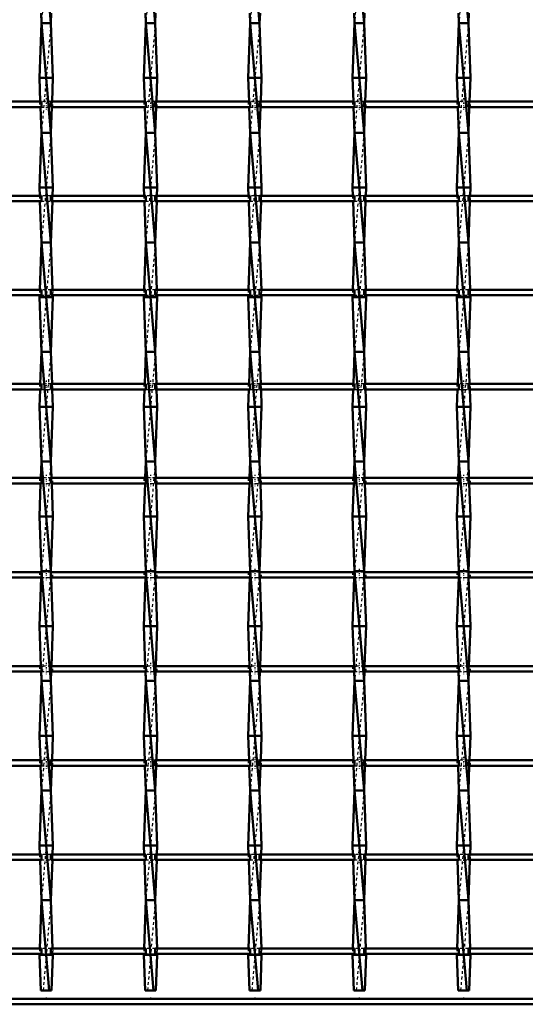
# Model space of a CAD drawing. Header units: millimetres. Extents: x -930 to 585, y -500 to 916.
# Tile 16 of 25: x 181 to 365, y -500 to -141. Entities that reach past the tile are written whole.
import ezdxf

# ---------------------------------------------------------------- set-up
doc = ezdxf.new("R2010")
doc.units = ezdxf.units.MM
doc.linetypes.add('Center', pattern=[1.5, 0.45, -0.5, 0.05, -0.5])
doc.linetypes.add('Dashed', pattern=[2, 1, -1])
for name, color, linetype, lineweight in [('2d ConnectionPoints', 7, 'Continuous', 50), ('AM_0', 7, 'Continuous', 50), ('AM_7', 7, 'Center', 25), ('AM_9', 6, 'Dashed', 25)]:
    doc.layers.add(name, color=color, linetype=linetype, lineweight=lineweight)

# ---------------------------------------------------------------- blocks, each defined once
blk = doc.blocks.new('2_7rf8kte5ty72gj5kdfw2axjxi________0_in_LSSP23034382111100100035010_4')
at = {"layer": 'AM_0'}
for p, q in [((550, -498), (-550, -498)), ((550, -500), (-550, -500))]:
    blk.add_line(p, q, dxfattribs=at)
blk = doc.blocks.new('22_467soei2hwfih8msf2yqpv0al________0_in_LSSP23034382111100100035010_4')
at = {"layer": 'AM_0'}
for p, q in [((188.77, -102), (192.23, -142)), ((188.64, -138.32), (188.77, -142)), ((192.36, -138.32), (192.23, -142)), ((188.77, -142), (188.05, -162)), ((188.77, -142), (192.23, -182)), ((192.23, -142), (188.77, -142)), ((192.23, -142), (192.95, -162)), ((192.95, -162), (188.05, -162)), ((188.05, -162), (188.36, -170.65)), ((192.95, -162), (192.64, -170.65)), ((188.43, -172.65), (188.77, -182)), ((192.57, -172.65), (192.23, -182)), ((188.77, -182), (188.05, -202)), ((192.23, -182), (188.77, -182)), ((188.77, -182), (192.23, -222)), ((192.23, -182), (192.95, -202)), ((192.95, -202), (188.05, -202)), ((188.05, -202), (188.16, -204.98)), ((192.95, -202), (192.84, -204.98)), ((188.23, -206.98), (188.77, -222)), ((192.77, -206.98), (192.23, -222)), ((188.77, -222), (188.15, -239.31)), ((188.77, -222), (192.23, -262)), ((192.23, -222), (188.77, -222)), ((192.23, -222), (192.85, -239.31)), ((188.07, -241.31), (188.05, -242)), ((188.05, -242), (188.77, -262)), ((192.95, -242), (188.05, -242)), ((192.95, -242), (192.23, -262)), ((192.93, -241.31), (192.95, -242)), ((188.77, -262), (188.35, -273.64)), ((188.77, -262), (192.23, -302)), ((192.23, -262), (188.77, -262)), ((192.23, -262), (192.65, -273.64)), ((188.28, -275.64), (188.05, -282)), ((192.72, -275.64), (192.95, -282)), ((188.05, -282), (188.77, -302)), ((192.95, -282), (188.05, -282)), ((192.95, -282), (192.23, -302)), ((188.77, -302), (188.55, -307.97)), ((188.77, -302), (192.23, -342)), ((192.23, -302), (188.77, -302)), ((192.23, -302), (192.45, -307.97)), ((188.48, -309.97), (188.05, -322)), ((192.52, -309.97), (192.95, -322)), ((192.95, -322), (188.05, -322)), ((188.05, -322), (188.77, -342)), ((192.95, -322), (192.23, -342)), ((188.68, -344.3), (188.05, -362)), ((188.77, -342), (188.76, -342.3)), ((188.77, -342), (192.23, -382)), ((192.23, -342), (188.77, -342)), ((192.23, -342), (192.24, -342.3)), ((192.32, -344.3), (192.95, -362)), ((188.05, -362), (188.57, -376.63)), ((192.95, -362), (188.05, -362)), ((192.95, -362), (192.43, -376.63)), ((188.65, -378.63), (188.77, -382)), ((192.35, -378.63), (192.23, -382)), ((188.77, -382), (188.05, -402)), ((188.77, -382), (192.23, -422)), ((192.23, -382), (188.77, -382)), ((192.23, -382), (192.95, -402)), ((188.05, -402), (188.37, -410.96)), ((192.95, -402), (188.05, -402)), ((192.95, -402), (192.63, -410.96)), ((188.44, -412.96), (188.77, -422)), ((192.56, -412.96), (192.23, -422)), ((188.77, -422), (188.05, -442)), ((192.23, -422), (188.77, -422)), ((188.77, -422), (192.23, -462)), ((192.23, -422), (192.95, -442)), ((188.05, -442), (188.17, -445.29)), ((192.95, -442), (188.05, -442)), ((192.95, -442), (192.83, -445.29)), ((188.24, -447.29), (188.77, -462)), ((192.76, -447.29), (192.23, -462)), ((188.77, -462), (188.14, -479.62)), ((188.77, -462), (191.63, -495)), ((192.23, -462), (188.77, -462)), ((192.23, -462), (192.86, -479.62)), ((188.06, -481.62), (188.05, -482)), ((192.95, -482), (188.05, -482)), ((188.05, -482), (188.52, -495)), ((192.95, -482), (192.48, -495)), ((192.94, -481.62), (192.95, -482)), ((188.52, -495), (192.48, -495))]:
    blk.add_line(p, q, dxfattribs=at)
at = {"layer": 'AM_9'}
for p, q in [((192.23, -102), (188.77, -142)), ((192.23, -142), (188.77, -182)), ((188.36, -170.65), (188.43, -172.65)), ((192.64, -170.65), (192.57, -172.65)), ((192.23, -182), (188.77, -222)), ((188.16, -204.98), (188.23, -206.98)), ((192.84, -204.98), (192.77, -206.98)), ((192.23, -222), (188.77, -262)), ((188.15, -239.31), (188.07, -241.31)), ((192.85, -239.31), (192.93, -241.31)), ((192.23, -262), (188.77, -302)), ((188.35, -273.64), (188.28, -275.64)), ((192.65, -273.64), (192.72, -275.64)), ((192.23, -302), (188.77, -342)), ((188.55, -307.97), (188.48, -309.97)), ((192.45, -307.97), (192.52, -309.97)), ((188.76, -342.3), (188.68, -344.3)), ((192.23, -342), (188.77, -382)), ((192.24, -342.3), (192.32, -344.3)), ((188.57, -376.63), (188.65, -378.63)), ((192.43, -376.63), (192.35, -378.63)), ((192.23, -382), (188.77, -422)), ((188.37, -410.96), (188.44, -412.96)), ((192.63, -410.96), (192.56, -412.96)), ((192.23, -422), (188.77, -462)), ((188.17, -445.29), (188.24, -447.29)), ((192.83, -445.29), (192.76, -447.29)), ((192.23, -462), (189.37, -495)), ((188.14, -479.62), (188.06, -481.62)), ((192.86, -479.62), (192.94, -481.62))]:
    blk.add_line(p, q, dxfattribs=at)
blk = doc.blocks.new('23_o2gy6bxtpl1z4f8niku40y6lu________0_in_LSSP23034382111100100035010_4')
at = {"layer": 'AM_0'}
for p, q in [((226.87, -102), (230.33, -142)), ((226.74, -138.32), (226.87, -142)), ((230.46, -138.32), (230.33, -142)), ((226.87, -142), (226.15, -162)), ((226.87, -142), (230.33, -182)), ((230.33, -142), (226.87, -142)), ((230.33, -142), (231.05, -162)), ((231.05, -162), (226.15, -162)), ((226.15, -162), (226.46, -170.65)), ((231.05, -162), (230.74, -170.65)), ((226.53, -172.65), (226.87, -182)), ((230.67, -172.65), (230.33, -182)), ((226.87, -182), (226.15, -202)), ((230.33, -182), (226.87, -182)), ((226.87, -182), (230.33, -222)), ((230.33, -182), (231.05, -202)), ((231.05, -202), (226.15, -202)), ((226.15, -202), (226.26, -204.98)), ((231.05, -202), (230.94, -204.98)), ((226.33, -206.98), (226.87, -222)), ((230.87, -206.98), (230.33, -222)), ((226.87, -222), (226.25, -239.31)), ((226.87, -222), (230.33, -262)), ((230.33, -222), (226.87, -222)), ((230.33, -222), (230.95, -239.31)), ((226.17, -241.31), (226.15, -242)), ((231.05, -242), (226.15, -242)), ((226.15, -242), (226.87, -262)), ((231.05, -242), (230.33, -262)), ((231.03, -241.31), (231.05, -242)), ((226.87, -262), (226.45, -273.64)), ((226.87, -262), (230.33, -302)), ((230.33, -262), (226.87, -262)), ((230.33, -262), (230.75, -273.64)), ((226.38, -275.64), (226.15, -282)), ((230.82, -275.64), (231.05, -282)), ((226.15, -282), (226.87, -302)), ((231.05, -282), (226.15, -282)), ((231.05, -282), (230.33, -302)), ((226.87, -302), (226.65, -307.97)), ((230.33, -302), (226.87, -302)), ((226.87, -302), (230.33, -342)), ((230.33, -302), (230.55, -307.97)), ((226.58, -309.97), (226.15, -322)), ((230.62, -309.97), (231.05, -322)), ((231.05, -322), (226.15, -322)), ((226.15, -322), (226.87, -342)), ((231.05, -322), (230.33, -342)), ((226.78, -344.3), (226.15, -362)), ((226.87, -342), (226.86, -342.3)), ((230.33, -342), (226.87, -342)), ((226.87, -342), (230.33, -382)), ((230.33, -342), (230.34, -342.3)), ((230.42, -344.3), (231.05, -362)), ((231.05, -362), (226.15, -362)), ((226.15, -362), (226.67, -376.63)), ((231.05, -362), (230.53, -376.63)), ((226.75, -378.63), (226.87, -382)), ((230.45, -378.63), (230.33, -382)), ((226.87, -382), (226.15, -402)), ((226.87, -382), (230.33, -422)), ((230.33, -382), (226.87, -382)), ((230.33, -382), (231.05, -402)), ((226.15, -402), (226.47, -410.96)), ((231.05, -402), (226.15, -402)), ((231.05, -402), (230.73, -410.96)), ((226.54, -412.96), (226.87, -422)), ((230.66, -412.96), (230.33, -422)), ((226.87, -422), (226.15, -442)), ((230.33, -422), (226.87, -422)), ((226.87, -422), (230.33, -462)), ((230.33, -422), (231.05, -442)), ((226.15, -442), (226.27, -445.29)), ((231.05, -442), (226.15, -442)), ((231.05, -442), (230.93, -445.29)), ((226.34, -447.29), (226.87, -462)), ((230.86, -447.29), (230.33, -462)), ((226.87, -462), (226.24, -479.62)), ((226.87, -462), (229.73, -495)), ((230.33, -462), (226.87, -462)), ((230.33, -462), (230.96, -479.62)), ((226.16, -481.62), (226.15, -482)), ((226.15, -482), (226.62, -495)), ((231.05, -482), (226.15, -482)), ((231.05, -482), (230.58, -495)), ((231.04, -481.62), (231.05, -482)), ((226.62, -495), (230.58, -495))]:
    blk.add_line(p, q, dxfattribs=at)
at = {"layer": 'AM_9'}
for p, q in [((230.33, -102), (226.87, -142)), ((230.33, -142), (226.87, -182)), ((226.46, -170.65), (226.53, -172.65)), ((230.74, -170.65), (230.67, -172.65)), ((230.33, -182), (226.87, -222)), ((226.26, -204.98), (226.33, -206.98)), ((230.94, -204.98), (230.87, -206.98)), ((230.33, -222), (226.87, -262)), ((226.25, -239.31), (226.17, -241.31)), ((230.95, -239.31), (231.03, -241.31)), ((230.33, -262), (226.87, -302)), ((226.45, -273.64), (226.38, -275.64)), ((230.75, -273.64), (230.82, -275.64)), ((230.33, -302), (226.87, -342)), ((226.65, -307.97), (226.58, -309.97)), ((230.55, -307.97), (230.62, -309.97)), ((226.86, -342.3), (226.78, -344.3)), ((230.33, -342), (226.87, -382)), ((230.34, -342.3), (230.42, -344.3)), ((226.67, -376.63), (226.75, -378.63)), ((230.53, -376.63), (230.45, -378.63)), ((230.33, -382), (226.87, -422)), ((226.47, -410.96), (226.54, -412.96)), ((230.73, -410.96), (230.66, -412.96)), ((230.33, -422), (226.87, -462)), ((226.27, -445.29), (226.34, -447.29)), ((230.93, -445.29), (230.86, -447.29)), ((230.33, -462), (227.47, -495)), ((226.24, -479.62), (226.16, -481.62)), ((230.96, -479.62), (231.04, -481.62))]:
    blk.add_line(p, q, dxfattribs=at)
blk = doc.blocks.new('24_o6h14pa5j36x18a8dlda6m61u________0_in_LSSP23034382111100100035010_4')
at = {"layer": 'AM_0'}
for p, q in [((264.97, -102), (268.43, -142)), ((264.84, -138.32), (264.97, -142)), ((268.56, -138.32), (268.43, -142)), ((264.97, -142), (264.25, -162)), ((264.97, -142), (268.43, -182)), ((268.43, -142), (264.97, -142)), ((268.43, -142), (269.15, -162)), ((269.15, -162), (264.25, -162)), ((264.25, -162), (264.56, -170.65)), ((269.15, -162), (268.84, -170.65)), ((264.63, -172.65), (264.97, -182)), ((268.77, -172.65), (268.43, -182)), ((264.97, -182), (264.25, -202)), ((264.97, -182), (268.43, -222)), ((268.43, -182), (264.97, -182)), ((268.43, -182), (269.15, -202)), ((264.25, -202), (264.36, -204.98)), ((269.15, -202), (264.25, -202)), ((269.15, -202), (269.04, -204.98)), ((264.43, -206.98), (264.97, -222)), ((268.97, -206.98), (268.43, -222)), ((264.97, -222), (264.35, -239.31)), ((264.97, -222), (268.43, -262)), ((268.43, -222), (264.97, -222)), ((268.43, -222), (269.05, -239.31)), ((264.27, -241.31), (264.25, -242)), ((269.15, -242), (264.25, -242)), ((264.25, -242), (264.97, -262)), ((269.15, -242), (268.43, -262)), ((269.13, -241.31), (269.15, -242)), ((264.97, -262), (264.55, -273.64)), ((264.97, -262), (268.43, -302)), ((268.43, -262), (264.97, -262)), ((268.43, -262), (268.85, -273.64)), ((264.48, -275.64), (264.25, -282)), ((268.92, -275.64), (269.15, -282)), ((269.15, -282), (264.25, -282)), ((264.25, -282), (264.97, -302)), ((269.15, -282), (268.43, -302)), ((264.97, -302), (264.75, -307.97)), ((264.97, -302), (268.43, -342)), ((268.43, -302), (264.97, -302)), ((268.43, -302), (268.65, -307.97)), ((264.68, -309.97), (264.25, -322)), ((268.72, -309.97), (269.15, -322)), ((269.15, -322), (264.25, -322)), ((264.25, -322), (264.97, -342)), ((269.15, -322), (268.43, -342)), ((264.88, -344.3), (264.25, -362)), ((264.97, -342), (264.96, -342.3)), ((264.97, -342), (268.43, -382)), ((268.43, -342), (264.97, -342)), ((268.43, -342), (268.44, -342.3)), ((268.52, -344.3), (269.15, -362)), ((264.25, -362), (264.77, -376.63)), ((269.15, -362), (264.25, -362)), ((269.15, -362), (268.63, -376.63)), ((264.85, -378.63), (264.97, -382)), ((268.55, -378.63), (268.43, -382)), ((264.97, -382), (264.25, -402)), ((264.97, -382), (268.43, -422)), ((268.43, -382), (264.97, -382)), ((268.43, -382), (269.15, -402)), ((264.25, -402), (264.57, -410.96)), ((269.15, -402), (264.25, -402)), ((269.15, -402), (268.83, -410.96)), ((264.64, -412.96), (264.97, -422)), ((268.76, -412.96), (268.43, -422)), ((264.97, -422), (264.25, -442)), ((268.43, -422), (264.97, -422)), ((264.97, -422), (268.43, -462)), ((268.43, -422), (269.15, -442)), ((269.15, -442), (264.25, -442)), ((264.25, -442), (264.37, -445.29)), ((269.15, -442), (269.03, -445.29)), ((264.44, -447.29), (264.97, -462)), ((268.96, -447.29), (268.43, -462)), ((264.97, -462), (264.34, -479.62)), ((264.97, -462), (267.83, -495)), ((268.43, -462), (264.97, -462)), ((268.43, -462), (269.06, -479.62)), ((264.26, -481.62), (264.25, -482)), ((264.25, -482), (264.72, -495)), ((269.15, -482), (264.25, -482)), ((269.15, -482), (268.68, -495)), ((269.14, -481.62), (269.15, -482)), ((264.72, -495), (268.68, -495))]:
    blk.add_line(p, q, dxfattribs=at)
at = {"layer": 'AM_9'}
for p, q in [((268.43, -102), (264.97, -142)), ((268.43, -142), (264.97, -182)), ((264.56, -170.65), (264.63, -172.65)), ((268.84, -170.65), (268.77, -172.65)), ((268.43, -182), (264.97, -222)), ((264.36, -204.98), (264.43, -206.98)), ((269.04, -204.98), (268.97, -206.98)), ((268.43, -222), (264.97, -262)), ((264.35, -239.31), (264.27, -241.31)), ((269.05, -239.31), (269.13, -241.31)), ((268.43, -262), (264.97, -302)), ((264.55, -273.64), (264.48, -275.64)), ((268.85, -273.64), (268.92, -275.64)), ((268.43, -302), (264.97, -342)), ((264.75, -307.97), (264.68, -309.97)), ((268.65, -307.97), (268.72, -309.97)), ((264.96, -342.3), (264.88, -344.3)), ((268.43, -342), (264.97, -382)), ((268.44, -342.3), (268.52, -344.3)), ((264.77, -376.63), (264.85, -378.63)), ((268.63, -376.63), (268.55, -378.63)), ((268.43, -382), (264.97, -422)), ((264.57, -410.96), (264.64, -412.96)), ((268.83, -410.96), (268.76, -412.96)), ((268.43, -422), (264.97, -462)), ((264.37, -445.29), (264.44, -447.29)), ((269.03, -445.29), (268.96, -447.29)), ((268.43, -462), (265.57, -495)), ((264.34, -479.62), (264.26, -481.62)), ((269.06, -479.62), (269.14, -481.62))]:
    blk.add_line(p, q, dxfattribs=at)
blk = doc.blocks.new('25_0a52zjb3wg4i8cxe8y8t9n5pb________0_in_LSSP23034382111100100035010_4')
at = {"layer": 'AM_0'}
for p, q in [((303.07, -102), (306.53, -142)), ((302.94, -138.32), (303.07, -142)), ((306.66, -138.32), (306.53, -142)), ((303.07, -142), (302.35, -162)), ((303.07, -142), (306.53, -182)), ((306.53, -142), (303.07, -142)), ((306.53, -142), (307.25, -162)), ((307.25, -162), (302.35, -162)), ((302.35, -162), (302.66, -170.65)), ((307.25, -162), (306.94, -170.65)), ((302.73, -172.65), (303.07, -182)), ((306.87, -172.65), (306.53, -182)), ((303.07, -182), (302.35, -202)), ((306.53, -182), (303.07, -182)), ((303.07, -182), (306.53, -222)), ((306.53, -182), (307.25, -202)), ((307.25, -202), (302.35, -202)), ((302.35, -202), (302.46, -204.98)), ((307.25, -202), (307.14, -204.98)), ((302.53, -206.98), (303.07, -222)), ((307.07, -206.98), (306.53, -222)), ((303.07, -222), (302.45, -239.31)), ((303.07, -222), (306.53, -262)), ((306.53, -222), (303.07, -222)), ((306.53, -222), (307.15, -239.31)), ((302.37, -241.31), (302.35, -242)), ((307.25, -242), (302.35, -242)), ((302.35, -242), (303.07, -262)), ((307.25, -242), (306.53, -262)), ((307.23, -241.31), (307.25, -242)), ((303.07, -262), (302.65, -273.64)), ((303.07, -262), (306.53, -302)), ((306.53, -262), (303.07, -262)), ((306.53, -262), (306.95, -273.64)), ((302.58, -275.64), (302.35, -282)), ((307.02, -275.64), (307.25, -282)), ((307.25, -282), (302.35, -282)), ((302.35, -282), (303.07, -302)), ((307.25, -282), (306.53, -302)), ((303.07, -302), (302.85, -307.97)), ((303.07, -302), (306.53, -342)), ((306.53, -302), (303.07, -302)), ((306.53, -302), (306.75, -307.97)), ((302.78, -309.97), (302.35, -322)), ((306.82, -309.97), (307.25, -322)), ((307.25, -322), (302.35, -322)), ((302.35, -322), (303.07, -342)), ((307.25, -322), (306.53, -342)), ((302.98, -344.3), (302.35, -362)), ((303.07, -342), (303.06, -342.3)), ((303.07, -342), (306.53, -382)), ((306.53, -342), (303.07, -342)), ((306.53, -342), (306.54, -342.3)), ((306.62, -344.3), (307.25, -362)), ((302.35, -362), (302.87, -376.63)), ((307.25, -362), (302.35, -362)), ((307.25, -362), (306.73, -376.63)), ((302.95, -378.63), (303.07, -382)), ((306.65, -378.63), (306.53, -382)), ((303.07, -382), (302.35, -402)), ((303.07, -382), (306.53, -422)), ((306.53, -382), (303.07, -382)), ((306.53, -382), (307.25, -402)), ((302.35, -402), (302.67, -410.96)), ((307.25, -402), (302.35, -402)), ((307.25, -402), (306.93, -410.96)), ((302.74, -412.96), (303.07, -422)), ((306.86, -412.96), (306.53, -422)), ((303.07, -422), (302.35, -442)), ((306.53, -422), (303.07, -422)), ((303.07, -422), (306.53, -462)), ((306.53, -422), (307.25, -442)), ((307.25, -442), (302.35, -442)), ((302.35, -442), (302.47, -445.29)), ((307.25, -442), (307.13, -445.29)), ((302.54, -447.29), (303.07, -462)), ((307.06, -447.29), (306.53, -462)), ((303.07, -462), (302.44, -479.62)), ((303.07, -462), (305.93, -495)), ((306.53, -462), (303.07, -462)), ((306.53, -462), (307.16, -479.62)), ((302.36, -481.62), (302.35, -482)), ((302.35, -482), (302.82, -495)), ((307.25, -482), (302.35, -482)), ((307.25, -482), (306.78, -495)), ((307.24, -481.62), (307.25, -482)), ((302.82, -495), (306.78, -495))]:
    blk.add_line(p, q, dxfattribs=at)
at = {"layer": 'AM_9'}
for p, q in [((306.53, -102), (303.07, -142)), ((306.53, -142), (303.07, -182)), ((302.66, -170.65), (302.73, -172.65)), ((306.94, -170.65), (306.87, -172.65)), ((306.53, -182), (303.07, -222)), ((302.46, -204.98), (302.53, -206.98)), ((307.14, -204.98), (307.07, -206.98)), ((306.53, -222), (303.07, -262)), ((302.45, -239.31), (302.37, -241.31)), ((307.15, -239.31), (307.23, -241.31)), ((306.53, -262), (303.07, -302)), ((302.65, -273.64), (302.58, -275.64)), ((306.95, -273.64), (307.02, -275.64)), ((306.53, -302), (303.07, -342)), ((302.85, -307.97), (302.78, -309.97)), ((306.75, -307.97), (306.82, -309.97)), ((303.06, -342.3), (302.98, -344.3)), ((306.53, -342), (303.07, -382)), ((306.54, -342.3), (306.62, -344.3)), ((302.87, -376.63), (302.95, -378.63)), ((306.73, -376.63), (306.65, -378.63)), ((306.53, -382), (303.07, -422)), ((302.67, -410.96), (302.74, -412.96)), ((306.93, -410.96), (306.86, -412.96)), ((306.53, -422), (303.07, -462)), ((302.47, -445.29), (302.54, -447.29)), ((307.13, -445.29), (307.06, -447.29)), ((306.53, -462), (303.67, -495)), ((302.44, -479.62), (302.36, -481.62)), ((307.16, -479.62), (307.24, -481.62))]:
    blk.add_line(p, q, dxfattribs=at)
blk = doc.blocks.new('26_11ggrxt4zvi9how1lp5yw6jhj________0_in_LSSP23034382111100100035010_4')
at = {"layer": 'AM_0'}
for p, q in [((341.17, -102), (344.63, -142)), ((341.04, -138.32), (341.17, -142)), ((344.76, -138.32), (344.63, -142)), ((341.17, -142), (340.45, -162)), ((341.17, -142), (344.63, -182)), ((344.63, -142), (341.17, -142)), ((344.63, -142), (345.35, -162)), ((345.35, -162), (340.45, -162)), ((340.45, -162), (340.76, -170.65)), ((345.35, -162), (345.04, -170.65)), ((340.83, -172.65), (341.17, -182)), ((344.97, -172.65), (344.63, -182)), ((341.17, -182), (340.45, -202)), ((344.63, -182), (341.17, -182)), ((341.17, -182), (344.63, -222)), ((344.63, -182), (345.35, -202)), ((345.35, -202), (340.45, -202)), ((340.45, -202), (340.56, -204.98)), ((345.35, -202), (345.24, -204.98)), ((340.63, -206.98), (341.17, -222)), ((345.17, -206.98), (344.63, -222)), ((341.17, -222), (340.55, -239.31)), ((341.17, -222), (344.63, -262)), ((344.63, -222), (341.17, -222)), ((344.63, -222), (345.25, -239.31)), ((340.47, -241.31), (340.45, -242)), ((340.45, -242), (341.17, -262)), ((345.35, -242), (340.45, -242)), ((345.35, -242), (344.63, -262)), ((345.33, -241.31), (345.35, -242)), ((341.17, -262), (340.75, -273.64)), ((341.17, -262), (344.63, -302)), ((344.63, -262), (341.17, -262)), ((344.63, -262), (345.05, -273.64)), ((340.68, -275.64), (340.45, -282)), ((345.12, -275.64), (345.35, -282)), ((345.35, -282), (340.45, -282)), ((340.45, -282), (341.17, -302)), ((345.35, -282), (344.63, -302)), ((341.17, -302), (340.95, -307.97)), ((344.63, -302), (341.17, -302)), ((341.17, -302), (344.63, -342)), ((344.63, -302), (344.85, -307.97)), ((340.88, -309.97), (340.45, -322)), ((344.92, -309.97), (345.35, -322)), ((345.35, -322), (340.45, -322)), ((340.45, -322), (341.17, -342)), ((345.35, -322), (344.63, -342)), ((341.08, -344.3), (340.45, -362)), ((341.17, -342), (341.16, -342.3)), ((341.17, -342), (344.63, -382)), ((344.63, -342), (341.17, -342)), ((344.63, -342), (344.64, -342.3)), ((344.72, -344.3), (345.35, -362)), ((340.45, -362), (340.97, -376.63)), ((345.35, -362), (340.45, -362)), ((345.35, -362), (344.83, -376.63)), ((341.05, -378.63), (341.17, -382)), ((344.75, -378.63), (344.63, -382)), ((341.17, -382), (340.45, -402)), ((341.17, -382), (344.63, -422)), ((344.63, -382), (341.17, -382)), ((344.63, -382), (345.35, -402)), ((345.35, -402), (340.45, -402)), ((340.45, -402), (340.77, -410.96)), ((345.35, -402), (345.03, -410.96)), ((340.84, -412.96), (341.17, -422)), ((344.96, -412.96), (344.63, -422)), ((341.17, -422), (340.45, -442)), ((344.63, -422), (341.17, -422)), ((341.17, -422), (344.63, -462)), ((344.63, -422), (345.35, -442)), ((345.35, -442), (340.45, -442)), ((340.45, -442), (340.57, -445.29)), ((345.35, -442), (345.23, -445.29)), ((340.64, -447.29), (341.17, -462)), ((345.16, -447.29), (344.63, -462)), ((341.17, -462), (340.54, -479.62)), ((341.17, -462), (344.03, -495)), ((344.63, -462), (341.17, -462)), ((344.63, -462), (345.26, -479.62)), ((340.46, -481.62), (340.45, -482)), ((340.45, -482), (340.92, -495)), ((345.35, -482), (340.45, -482)), ((345.35, -482), (344.88, -495)), ((345.34, -481.62), (345.35, -482)), ((340.92, -495), (344.88, -495))]:
    blk.add_line(p, q, dxfattribs=at)
at = {"layer": 'AM_9'}
for p, q in [((344.63, -102), (341.17, -142)), ((344.63, -142), (341.17, -182)), ((340.76, -170.65), (340.83, -172.65)), ((345.04, -170.65), (344.97, -172.65)), ((344.63, -182), (341.17, -222)), ((340.56, -204.98), (340.63, -206.98)), ((345.24, -204.98), (345.17, -206.98)), ((344.63, -222), (341.17, -262)), ((340.55, -239.31), (340.47, -241.31)), ((345.25, -239.31), (345.33, -241.31)), ((344.63, -262), (341.17, -302)), ((340.75, -273.64), (340.68, -275.64)), ((345.05, -273.64), (345.12, -275.64)), ((344.63, -302), (341.17, -342)), ((340.95, -307.97), (340.88, -309.97)), ((344.85, -307.97), (344.92, -309.97)), ((341.16, -342.3), (341.08, -344.3)), ((344.63, -342), (341.17, -382)), ((344.64, -342.3), (344.72, -344.3)), ((340.97, -376.63), (341.05, -378.63)), ((344.83, -376.63), (344.75, -378.63)), ((344.63, -382), (341.17, -422)), ((340.77, -410.96), (340.84, -412.96)), ((345.03, -410.96), (344.96, -412.96)), ((344.63, -422), (341.17, -462)), ((340.57, -445.29), (340.64, -447.29)), ((345.23, -445.29), (345.16, -447.29)), ((344.63, -462), (341.77, -495)), ((340.54, -479.62), (340.46, -481.62)), ((345.26, -479.62), (345.34, -481.62))]:
    blk.add_line(p, q, dxfattribs=at)
blk = doc.blocks.new('33_1kmqe0204bz4eq1nido0oq9sq________0_in_LSSP23034382111100100035010_4')
at = {"layer": 'AM_0'}
for p, q in [((188.77, -479.62), (154.13, -479.62)), ((188.77, -479.62), (188.77, -481.62)), ((192.23, -481.62), (192.23, -479.62)), ((226.87, -479.62), (192.23, -479.62)), ((226.87, -479.62), (226.87, -481.62)), ((230.33, -481.62), (230.33, -479.62)), ((264.97, -479.62), (230.33, -479.62)), ((264.97, -479.62), (264.97, -481.62)), ((268.43, -481.62), (268.43, -479.62)), ((303.07, -479.62), (268.43, -479.62)), ((303.07, -479.62), (303.07, -481.62)), ((306.53, -481.62), (306.53, -479.62)), ((341.17, -479.62), (306.53, -479.62)), ((341.17, -479.62), (341.17, -481.62)), ((344.63, -481.62), (344.63, -479.62)), ((379.27, -479.62), (344.63, -479.62)), ((188.77, -481.62), (154.13, -481.62)), ((226.87, -481.62), (192.23, -481.62)), ((264.97, -481.62), (230.33, -481.62)), ((303.07, -481.62), (268.43, -481.62)), ((341.17, -481.62), (306.53, -481.62)), ((379.27, -481.62), (344.63, -481.62))]:
    blk.add_line(p, q, dxfattribs=at)
at = {"layer": 'AM_7'}
for p, q in [((190.5, -478.42), (190.5, -482.82)), ((228.6, -478.42), (228.6, -482.82)), ((266.7, -478.42), (266.7, -482.82)), ((304.8, -478.42), (304.8, -482.82)), ((342.9, -478.42), (342.9, -482.82))]:
    blk.add_line(p, q, dxfattribs=at)
at = {"layer": 'AM_9'}
for p, q in [((188.05, -479.62), (188.05, -481.62)), ((192.23, -479.62), (188.77, -479.62)), ((192.95, -481.62), (192.95, -479.62)), ((226.15, -479.62), (226.15, -481.62)), ((230.33, -479.62), (226.87, -479.62)), ((231.05, -481.62), (231.05, -479.62)), ((264.25, -479.62), (264.25, -481.62)), ((268.43, -479.62), (264.97, -479.62)), ((269.15, -481.62), (269.15, -479.62)), ((302.35, -479.62), (302.35, -481.62)), ((306.53, -479.62), (303.07, -479.62)), ((307.25, -481.62), (307.25, -479.62)), ((340.45, -479.62), (340.45, -481.62)), ((344.63, -479.62), (341.17, -479.62)), ((345.35, -481.62), (345.35, -479.62)), ((188.77, -481.62), (192.23, -481.62)), ((226.87, -481.62), (230.33, -481.62)), ((264.97, -481.62), (268.43, -481.62)), ((303.07, -481.62), (306.53, -481.62)), ((341.17, -481.62), (344.63, -481.62))]:
    blk.add_line(p, q, dxfattribs=at)
blk = doc.blocks.new('34_hcaqfedcw6oy73ocutk1jsp0m________0_in_LSSP23034382111100100035010_4')
at = {"layer": 'AM_0'}
for p, q in [((188.77, -445.29), (154.13, -445.29)), ((188.77, -445.29), (188.77, -447.29)), ((192.23, -447.29), (192.23, -445.29)), ((226.87, -445.29), (192.23, -445.29)), ((226.87, -445.29), (226.87, -447.29)), ((230.33, -447.29), (230.33, -445.29)), ((264.97, -445.29), (230.33, -445.29)), ((264.97, -445.29), (264.97, -447.29)), ((268.43, -447.29), (268.43, -445.29)), ((303.07, -445.29), (268.43, -445.29)), ((303.07, -445.29), (303.07, -447.29)), ((306.53, -447.29), (306.53, -445.29)), ((341.17, -445.29), (306.53, -445.29)), ((341.17, -445.29), (341.17, -447.29)), ((344.63, -447.29), (344.63, -445.29)), ((379.27, -445.29), (344.63, -445.29)), ((188.77, -447.29), (154.13, -447.29)), ((226.87, -447.29), (192.23, -447.29)), ((264.97, -447.29), (230.33, -447.29)), ((303.07, -447.29), (268.43, -447.29)), ((341.17, -447.29), (306.53, -447.29)), ((379.27, -447.29), (344.63, -447.29))]:
    blk.add_line(p, q, dxfattribs=at)
at = {"layer": 'AM_7'}
for p, q in [((190.5, -444.09), (190.5, -448.49)), ((228.6, -444.09), (228.6, -448.49)), ((266.7, -444.09), (266.7, -448.49)), ((304.8, -444.09), (304.8, -448.49)), ((342.9, -444.09), (342.9, -448.49))]:
    blk.add_line(p, q, dxfattribs=at)
at = {"layer": 'AM_9'}
for p, q in [((188.05, -445.29), (188.05, -447.29)), ((192.23, -445.29), (188.77, -445.29)), ((192.95, -447.29), (192.95, -445.29)), ((226.15, -445.29), (226.15, -447.29)), ((230.33, -445.29), (226.87, -445.29)), ((231.05, -447.29), (231.05, -445.29)), ((264.25, -445.29), (264.25, -447.29)), ((268.43, -445.29), (264.97, -445.29)), ((269.15, -447.29), (269.15, -445.29)), ((302.35, -445.29), (302.35, -447.29)), ((306.53, -445.29), (303.07, -445.29)), ((307.25, -447.29), (307.25, -445.29)), ((340.45, -445.29), (340.45, -447.29)), ((344.63, -445.29), (341.17, -445.29)), ((345.35, -447.29), (345.35, -445.29)), ((188.77, -447.29), (192.23, -447.29)), ((226.87, -447.29), (230.33, -447.29)), ((264.97, -447.29), (268.43, -447.29)), ((303.07, -447.29), (306.53, -447.29)), ((341.17, -447.29), (344.63, -447.29))]:
    blk.add_line(p, q, dxfattribs=at)
blk = doc.blocks.new('35_3dlqwdbxcsgxnsev2hzb5lxrh________0_in_LSSP23034382111100100035010_4')
at = {"layer": 'AM_0'}
for p, q in [((188.77, -410.96), (154.13, -410.96)), ((188.77, -412.96), (154.13, -412.96)), ((188.77, -410.96), (188.77, -412.96)), ((192.23, -412.96), (192.23, -410.96)), ((226.87, -410.96), (192.23, -410.96)), ((226.87, -412.96), (192.23, -412.96)), ((226.87, -410.96), (226.87, -412.96)), ((230.33, -412.96), (230.33, -410.96)), ((264.97, -410.96), (230.33, -410.96)), ((264.97, -412.96), (230.33, -412.96)), ((264.97, -410.96), (264.97, -412.96)), ((268.43, -412.96), (268.43, -410.96)), ((303.07, -410.96), (268.43, -410.96)), ((303.07, -412.96), (268.43, -412.96)), ((303.07, -410.96), (303.07, -412.96)), ((306.53, -412.96), (306.53, -410.96)), ((341.17, -410.96), (306.53, -410.96)), ((341.17, -412.96), (306.53, -412.96)), ((341.17, -410.96), (341.17, -412.96)), ((344.63, -412.96), (344.63, -410.96)), ((379.27, -410.96), (344.63, -410.96)), ((379.27, -412.96), (344.63, -412.96))]:
    blk.add_line(p, q, dxfattribs=at)
at = {"layer": 'AM_7'}
for p, q in [((190.5, -409.76), (190.5, -414.16)), ((228.6, -409.76), (228.6, -414.16)), ((266.7, -409.76), (266.7, -414.16)), ((304.8, -409.76), (304.8, -414.16)), ((342.9, -409.76), (342.9, -414.16))]:
    blk.add_line(p, q, dxfattribs=at)
at = {"layer": 'AM_9'}
for p, q in [((188.05, -410.96), (188.05, -412.96)), ((192.23, -410.96), (188.77, -410.96)), ((188.77, -412.96), (192.23, -412.96)), ((192.95, -412.96), (192.95, -410.96)), ((226.15, -410.96), (226.15, -412.96)), ((230.33, -410.96), (226.87, -410.96)), ((226.87, -412.96), (230.33, -412.96)), ((231.05, -412.96), (231.05, -410.96)), ((264.25, -410.96), (264.25, -412.96)), ((268.43, -410.96), (264.97, -410.96)), ((264.97, -412.96), (268.43, -412.96)), ((269.15, -412.96), (269.15, -410.96)), ((302.35, -410.96), (302.35, -412.96)), ((306.53, -410.96), (303.07, -410.96)), ((303.07, -412.96), (306.53, -412.96)), ((307.25, -412.96), (307.25, -410.96)), ((340.45, -410.96), (340.45, -412.96)), ((344.63, -410.96), (341.17, -410.96)), ((341.17, -412.96), (344.63, -412.96)), ((345.35, -412.96), (345.35, -410.96))]:
    blk.add_line(p, q, dxfattribs=at)
blk = doc.blocks.new('36_4vtumnd7ec0u5ixtka8tqijuj________0_in_LSSP23034382111100100035010_4')
at = {"layer": 'AM_0'}
for p, q in [((188.77, -376.63), (154.13, -376.63)), ((188.77, -376.63), (188.77, -378.63)), ((192.23, -378.63), (192.23, -376.63)), ((226.87, -376.63), (192.23, -376.63)), ((226.87, -376.63), (226.87, -378.63)), ((230.33, -378.63), (230.33, -376.63)), ((264.97, -376.63), (230.33, -376.63)), ((264.97, -376.63), (264.97, -378.63)), ((268.43, -378.63), (268.43, -376.63)), ((303.07, -376.63), (268.43, -376.63)), ((303.07, -376.63), (303.07, -378.63)), ((306.53, -378.63), (306.53, -376.63)), ((341.17, -376.63), (306.53, -376.63)), ((341.17, -376.63), (341.17, -378.63)), ((344.63, -378.63), (344.63, -376.63)), ((379.27, -376.63), (344.63, -376.63)), ((188.77, -378.63), (154.13, -378.63)), ((226.87, -378.63), (192.23, -378.63)), ((264.97, -378.63), (230.33, -378.63)), ((303.07, -378.63), (268.43, -378.63)), ((341.17, -378.63), (306.53, -378.63)), ((379.27, -378.63), (344.63, -378.63))]:
    blk.add_line(p, q, dxfattribs=at)
at = {"layer": 'AM_7'}
for p, q in [((190.5, -375.43), (190.5, -379.83)), ((228.6, -375.43), (228.6, -379.83)), ((266.7, -375.43), (266.7, -379.83)), ((304.8, -375.43), (304.8, -379.83)), ((342.9, -375.43), (342.9, -379.83))]:
    blk.add_line(p, q, dxfattribs=at)
at = {"layer": 'AM_9'}
for p, q in [((188.05, -376.63), (188.05, -378.63)), ((192.23, -376.63), (188.77, -376.63)), ((192.95, -378.63), (192.95, -376.63)), ((226.15, -376.63), (226.15, -378.63)), ((230.33, -376.63), (226.87, -376.63)), ((231.05, -378.63), (231.05, -376.63)), ((264.25, -376.63), (264.25, -378.63)), ((268.43, -376.63), (264.97, -376.63)), ((269.15, -378.63), (269.15, -376.63)), ((302.35, -376.63), (302.35, -378.63)), ((306.53, -376.63), (303.07, -376.63)), ((307.25, -378.63), (307.25, -376.63)), ((340.45, -376.63), (340.45, -378.63)), ((344.63, -376.63), (341.17, -376.63)), ((345.35, -378.63), (345.35, -376.63)), ((188.77, -378.63), (192.23, -378.63)), ((226.87, -378.63), (230.33, -378.63)), ((264.97, -378.63), (268.43, -378.63)), ((303.07, -378.63), (306.53, -378.63)), ((341.17, -378.63), (344.63, -378.63))]:
    blk.add_line(p, q, dxfattribs=at)
blk = doc.blocks.new('37_ahks9lchxwwewlrepb34k2smp________0_in_LSSP23034382111100100035010_4')
at = {"layer": 'AM_0'}
for p, q in [((188.77, -342.3), (154.13, -342.3)), ((188.77, -344.3), (154.13, -344.3)), ((188.77, -342.3), (188.77, -344.3)), ((192.23, -344.3), (192.23, -342.3)), ((226.87, -342.3), (192.23, -342.3)), ((226.87, -344.3), (192.23, -344.3)), ((226.87, -342.3), (226.87, -344.3)), ((230.33, -344.3), (230.33, -342.3)), ((264.97, -342.3), (230.33, -342.3)), ((264.97, -344.3), (230.33, -344.3)), ((264.97, -342.3), (264.97, -344.3)), ((268.43, -344.3), (268.43, -342.3)), ((303.07, -342.3), (268.43, -342.3)), ((303.07, -344.3), (268.43, -344.3)), ((303.07, -342.3), (303.07, -344.3)), ((306.53, -344.3), (306.53, -342.3)), ((341.17, -342.3), (306.53, -342.3)), ((341.17, -344.3), (306.53, -344.3)), ((341.17, -342.3), (341.17, -344.3)), ((344.63, -344.3), (344.63, -342.3)), ((379.27, -342.3), (344.63, -342.3)), ((379.27, -344.3), (344.63, -344.3))]:
    blk.add_line(p, q, dxfattribs=at)
at = {"layer": 'AM_7'}
for p, q in [((190.5, -341.1), (190.5, -345.5)), ((228.6, -341.1), (228.6, -345.5)), ((266.7, -341.1), (266.7, -345.5)), ((304.8, -341.1), (304.8, -345.5)), ((342.9, -341.1), (342.9, -345.5))]:
    blk.add_line(p, q, dxfattribs=at)
at = {"layer": 'AM_9'}
for p, q in [((188.05, -342.3), (188.05, -344.3)), ((192.24, -342.3), (188.76, -342.3)), ((188.77, -344.3), (192.23, -344.3)), ((192.95, -344.3), (192.95, -342.3)), ((226.15, -342.3), (226.15, -344.3)), ((230.34, -342.3), (226.86, -342.3)), ((226.87, -344.3), (230.33, -344.3)), ((231.05, -344.3), (231.05, -342.3)), ((264.25, -342.3), (264.25, -344.3)), ((268.44, -342.3), (264.96, -342.3)), ((264.97, -344.3), (268.43, -344.3)), ((269.15, -344.3), (269.15, -342.3)), ((302.35, -342.3), (302.35, -344.3)), ((306.54, -342.3), (303.06, -342.3)), ((303.07, -344.3), (306.53, -344.3)), ((307.25, -344.3), (307.25, -342.3)), ((340.45, -342.3), (340.45, -344.3)), ((344.64, -342.3), (341.16, -342.3)), ((341.17, -344.3), (344.63, -344.3)), ((345.35, -344.3), (345.35, -342.3))]:
    blk.add_line(p, q, dxfattribs=at)
blk = doc.blocks.new('38_3yh8svxr43vec0kmod4uisi8r________0_in_LSSP23034382111100100035010_4')
at = {"layer": 'AM_0'}
for p, q in [((188.77, -307.97), (154.13, -307.97)), ((188.77, -307.97), (188.77, -309.97)), ((192.23, -309.97), (192.23, -307.97)), ((226.87, -307.97), (192.23, -307.97)), ((226.87, -307.97), (226.87, -309.97)), ((230.33, -309.97), (230.33, -307.97)), ((264.97, -307.97), (230.33, -307.97)), ((264.97, -307.97), (264.97, -309.97)), ((268.43, -309.97), (268.43, -307.97)), ((303.07, -307.97), (268.43, -307.97)), ((303.07, -307.97), (303.07, -309.97)), ((306.53, -309.97), (306.53, -307.97)), ((341.17, -307.97), (306.53, -307.97)), ((341.17, -307.97), (341.17, -309.97)), ((344.63, -309.97), (344.63, -307.97)), ((379.27, -307.97), (344.63, -307.97)), ((188.77, -309.97), (154.13, -309.97)), ((226.87, -309.97), (192.23, -309.97)), ((264.97, -309.97), (230.33, -309.97)), ((303.07, -309.97), (268.43, -309.97)), ((341.17, -309.97), (306.53, -309.97)), ((379.27, -309.97), (344.63, -309.97))]:
    blk.add_line(p, q, dxfattribs=at)
at = {"layer": 'AM_7'}
for p, q in [((190.5, -306.77), (190.5, -311.17)), ((228.6, -306.77), (228.6, -311.17)), ((266.7, -306.77), (266.7, -311.17)), ((304.8, -306.77), (304.8, -311.17)), ((342.9, -306.77), (342.9, -311.17))]:
    blk.add_line(p, q, dxfattribs=at)
at = {"layer": 'AM_9'}
for p, q in [((188.05, -307.97), (188.05, -309.97)), ((192.23, -307.97), (188.77, -307.97)), ((192.95, -309.97), (192.95, -307.97)), ((226.15, -307.97), (226.15, -309.97)), ((230.33, -307.97), (226.87, -307.97)), ((231.05, -309.97), (231.05, -307.97)), ((264.25, -307.97), (264.25, -309.97)), ((268.43, -307.97), (264.97, -307.97)), ((269.15, -309.97), (269.15, -307.97)), ((302.35, -307.97), (302.35, -309.97)), ((306.53, -307.97), (303.07, -307.97)), ((307.25, -309.97), (307.25, -307.97)), ((340.45, -307.97), (340.45, -309.97)), ((344.63, -307.97), (341.17, -307.97)), ((345.35, -309.97), (345.35, -307.97)), ((188.77, -309.97), (192.23, -309.97)), ((226.87, -309.97), (230.33, -309.97)), ((264.97, -309.97), (268.43, -309.97)), ((303.07, -309.97), (306.53, -309.97)), ((341.17, -309.97), (344.63, -309.97))]:
    blk.add_line(p, q, dxfattribs=at)
blk = doc.blocks.new('39_tya05stihyoszfz8rsd5fs2im________0_in_LSSP23034382111100100035010_4')
at = {"layer": 'AM_0'}
for p, q in [((188.77, -273.64), (154.13, -273.64)), ((188.77, -275.64), (154.13, -275.64)), ((188.77, -273.64), (188.77, -275.64)), ((192.23, -275.64), (192.23, -273.64)), ((226.87, -273.64), (192.23, -273.64)), ((226.87, -275.64), (192.23, -275.64)), ((226.87, -273.64), (226.87, -275.64)), ((230.33, -275.64), (230.33, -273.64)), ((264.97, -273.64), (230.33, -273.64)), ((264.97, -275.64), (230.33, -275.64)), ((264.97, -273.64), (264.97, -275.64)), ((268.43, -275.64), (268.43, -273.64)), ((303.07, -273.64), (268.43, -273.64)), ((303.07, -275.64), (268.43, -275.64)), ((303.07, -273.64), (303.07, -275.64)), ((306.53, -275.64), (306.53, -273.64)), ((341.17, -273.64), (306.53, -273.64)), ((341.17, -275.64), (306.53, -275.64)), ((341.17, -273.64), (341.17, -275.64)), ((344.63, -275.64), (344.63, -273.64)), ((379.27, -273.64), (344.63, -273.64)), ((379.27, -275.64), (344.63, -275.64))]:
    blk.add_line(p, q, dxfattribs=at)
at = {"layer": 'AM_7'}
for p, q in [((190.5, -272.44), (190.5, -276.84)), ((228.6, -272.44), (228.6, -276.84)), ((266.7, -272.44), (266.7, -276.84)), ((304.8, -272.44), (304.8, -276.84)), ((342.9, -272.44), (342.9, -276.84))]:
    blk.add_line(p, q, dxfattribs=at)
at = {"layer": 'AM_9'}
for p, q in [((188.05, -273.64), (188.05, -275.64)), ((192.23, -273.64), (188.77, -273.64)), ((188.77, -275.64), (192.23, -275.64)), ((192.95, -275.64), (192.95, -273.64)), ((226.15, -273.64), (226.15, -275.64)), ((230.33, -273.64), (226.87, -273.64)), ((226.87, -275.64), (230.33, -275.64)), ((231.05, -275.64), (231.05, -273.64)), ((264.25, -273.64), (264.25, -275.64)), ((268.43, -273.64), (264.97, -273.64)), ((264.97, -275.64), (268.43, -275.64)), ((269.15, -275.64), (269.15, -273.64)), ((302.35, -273.64), (302.35, -275.64)), ((306.53, -273.64), (303.07, -273.64)), ((303.07, -275.64), (306.53, -275.64)), ((307.25, -275.64), (307.25, -273.64)), ((340.45, -273.64), (340.45, -275.64)), ((344.63, -273.64), (341.17, -273.64)), ((341.17, -275.64), (344.63, -275.64)), ((345.35, -275.64), (345.35, -273.64))]:
    blk.add_line(p, q, dxfattribs=at)
blk = doc.blocks.new('40_4jrd29amffasfpjbbm42gy8gc________0_in_LSSP23034382111100100035010_4')
at = {"layer": 'AM_0'}
for p, q in [((188.77, -239.31), (154.13, -239.31)), ((188.77, -239.31), (188.77, -241.31)), ((192.23, -241.31), (192.23, -239.31)), ((226.87, -239.31), (192.23, -239.31)), ((226.87, -239.31), (226.87, -241.31)), ((230.33, -241.31), (230.33, -239.31)), ((264.97, -239.31), (230.33, -239.31)), ((264.97, -239.31), (264.97, -241.31)), ((268.43, -241.31), (268.43, -239.31)), ((303.07, -239.31), (268.43, -239.31)), ((303.07, -239.31), (303.07, -241.31)), ((306.53, -241.31), (306.53, -239.31)), ((341.17, -239.31), (306.53, -239.31)), ((341.17, -239.31), (341.17, -241.31)), ((344.63, -241.31), (344.63, -239.31)), ((379.27, -239.31), (344.63, -239.31)), ((188.77, -241.31), (154.13, -241.31)), ((226.87, -241.31), (192.23, -241.31)), ((264.97, -241.31), (230.33, -241.31)), ((303.07, -241.31), (268.43, -241.31)), ((341.17, -241.31), (306.53, -241.31)), ((379.27, -241.31), (344.63, -241.31))]:
    blk.add_line(p, q, dxfattribs=at)
at = {"layer": 'AM_7'}
for p, q in [((190.5, -238.11), (190.5, -242.51)), ((228.6, -238.11), (228.6, -242.51)), ((266.7, -238.11), (266.7, -242.51)), ((304.8, -238.11), (304.8, -242.51)), ((342.9, -238.11), (342.9, -242.51))]:
    blk.add_line(p, q, dxfattribs=at)
at = {"layer": 'AM_9'}
for p, q in [((188.05, -239.31), (188.05, -241.31)), ((192.23, -239.31), (188.77, -239.31)), ((192.95, -241.31), (192.95, -239.31)), ((226.15, -239.31), (226.15, -241.31)), ((230.33, -239.31), (226.87, -239.31)), ((231.05, -241.31), (231.05, -239.31)), ((264.25, -239.31), (264.25, -241.31)), ((268.43, -239.31), (264.97, -239.31)), ((269.15, -241.31), (269.15, -239.31)), ((302.35, -239.31), (302.35, -241.31)), ((306.53, -239.31), (303.07, -239.31)), ((307.25, -241.31), (307.25, -239.31)), ((340.45, -239.31), (340.45, -241.31)), ((344.63, -239.31), (341.17, -239.31)), ((345.35, -241.31), (345.35, -239.31)), ((188.77, -241.31), (192.23, -241.31)), ((226.87, -241.31), (230.33, -241.31)), ((264.97, -241.31), (268.43, -241.31)), ((303.07, -241.31), (306.53, -241.31)), ((341.17, -241.31), (344.63, -241.31))]:
    blk.add_line(p, q, dxfattribs=at)
blk = doc.blocks.new('41_jaeijpweuaucpwoqoyhctz5ee________0_in_LSSP23034382111100100035010_4')
at = {"layer": 'AM_0'}
for p, q in [((188.77, -204.98), (154.13, -204.98)), ((188.77, -206.98), (154.13, -206.98)), ((188.77, -204.98), (188.77, -206.98)), ((192.23, -206.98), (192.23, -204.98)), ((226.87, -204.98), (192.23, -204.98)), ((226.87, -206.98), (192.23, -206.98)), ((226.87, -204.98), (226.87, -206.98)), ((230.33, -206.98), (230.33, -204.98)), ((264.97, -204.98), (230.33, -204.98)), ((264.97, -206.98), (230.33, -206.98)), ((264.97, -204.98), (264.97, -206.98)), ((268.43, -206.98), (268.43, -204.98)), ((303.07, -204.98), (268.43, -204.98)), ((303.07, -206.98), (268.43, -206.98)), ((303.07, -204.98), (303.07, -206.98)), ((306.53, -206.98), (306.53, -204.98)), ((341.17, -204.98), (306.53, -204.98)), ((341.17, -206.98), (306.53, -206.98)), ((341.17, -204.98), (341.17, -206.98)), ((344.63, -206.98), (344.63, -204.98)), ((379.27, -204.98), (344.63, -204.98)), ((379.27, -206.98), (344.63, -206.98))]:
    blk.add_line(p, q, dxfattribs=at)
at = {"layer": 'AM_7'}
for p, q in [((190.5, -203.78), (190.5, -208.18)), ((228.6, -203.78), (228.6, -208.18)), ((266.7, -203.78), (266.7, -208.18)), ((304.8, -203.78), (304.8, -208.18)), ((342.9, -203.78), (342.9, -208.18))]:
    blk.add_line(p, q, dxfattribs=at)
at = {"layer": 'AM_9'}
for p, q in [((188.05, -204.98), (188.05, -206.98)), ((192.23, -204.98), (188.77, -204.98)), ((188.77, -206.98), (192.23, -206.98)), ((192.95, -206.98), (192.95, -204.98)), ((226.15, -204.98), (226.15, -206.98)), ((230.33, -204.98), (226.87, -204.98)), ((226.87, -206.98), (230.33, -206.98)), ((231.05, -206.98), (231.05, -204.98)), ((264.25, -204.98), (264.25, -206.98)), ((268.43, -204.98), (264.97, -204.98)), ((264.97, -206.98), (268.43, -206.98)), ((269.15, -206.98), (269.15, -204.98)), ((302.35, -204.98), (302.35, -206.98)), ((306.53, -204.98), (303.07, -204.98)), ((303.07, -206.98), (306.53, -206.98)), ((307.25, -206.98), (307.25, -204.98)), ((340.45, -204.98), (340.45, -206.98)), ((344.63, -204.98), (341.17, -204.98)), ((341.17, -206.98), (344.63, -206.98)), ((345.35, -206.98), (345.35, -204.98))]:
    blk.add_line(p, q, dxfattribs=at)
blk = doc.blocks.new('42_72mepnqi67q1l8wfiigir0f5e________0_in_LSSP23034382111100100035010_4')
at = {"layer": 'AM_0'}
for p, q in [((188.77, -170.65), (154.13, -170.65)), ((188.77, -170.65), (188.77, -172.65)), ((192.23, -172.65), (192.23, -170.65)), ((226.87, -170.65), (192.23, -170.65)), ((226.87, -170.65), (226.87, -172.65)), ((230.33, -172.65), (230.33, -170.65)), ((264.97, -170.65), (230.33, -170.65)), ((264.97, -170.65), (264.97, -172.65)), ((268.43, -172.65), (268.43, -170.65)), ((303.07, -170.65), (268.43, -170.65)), ((303.07, -170.65), (303.07, -172.65)), ((306.53, -172.65), (306.53, -170.65)), ((341.17, -170.65), (306.53, -170.65)), ((341.17, -170.65), (341.17, -172.65)), ((344.63, -172.65), (344.63, -170.65)), ((379.27, -170.65), (344.63, -170.65)), ((188.77, -172.65), (154.13, -172.65)), ((226.87, -172.65), (192.23, -172.65)), ((264.97, -172.65), (230.33, -172.65)), ((303.07, -172.65), (268.43, -172.65)), ((341.17, -172.65), (306.53, -172.65)), ((379.27, -172.65), (344.63, -172.65))]:
    blk.add_line(p, q, dxfattribs=at)
at = {"layer": 'AM_7'}
for p, q in [((190.5, -169.45), (190.5, -173.85)), ((228.6, -169.45), (228.6, -173.85)), ((266.7, -169.45), (266.7, -173.85)), ((304.8, -169.45), (304.8, -173.85)), ((342.9, -169.45), (342.9, -173.85))]:
    blk.add_line(p, q, dxfattribs=at)
at = {"layer": 'AM_9'}
for p, q in [((188.05, -170.65), (188.05, -172.65)), ((192.23, -170.65), (188.77, -170.65)), ((192.95, -172.65), (192.95, -170.65)), ((226.15, -170.65), (226.15, -172.65)), ((230.33, -170.65), (226.87, -170.65)), ((231.05, -172.65), (231.05, -170.65)), ((264.25, -170.65), (264.25, -172.65)), ((268.43, -170.65), (264.97, -170.65)), ((269.15, -172.65), (269.15, -170.65)), ((302.35, -170.65), (302.35, -172.65)), ((306.53, -170.65), (303.07, -170.65)), ((307.25, -172.65), (307.25, -170.65)), ((340.45, -170.65), (340.45, -172.65)), ((344.63, -170.65), (341.17, -170.65)), ((345.35, -172.65), (345.35, -170.65)), ((188.77, -172.65), (192.23, -172.65)), ((226.87, -172.65), (230.33, -172.65)), ((264.97, -172.65), (268.43, -172.65)), ((303.07, -172.65), (306.53, -172.65)), ((341.17, -172.65), (344.63, -172.65))]:
    blk.add_line(p, q, dxfattribs=at)

msp = doc.modelspace()

# ---------------------------------------------------------------- linework, layer by layer
at = {"layer": '2d ConnectionPoints'}
for p in [(190.5, -498), (228.6, -498), (266.7, -498), (304.8, -498), (342.9, -498)]:
    msp.add_point(p, dxfattribs=at)

# ---------------------------------------------------------------- block references
for name in ['22_467soei2hwfih8msf2yqpv0al________0_in_LSSP23034382111100100035010_4', '23_o2gy6bxtpl1z4f8niku40y6lu________0_in_LSSP23034382111100100035010_4', '24_o6h14pa5j36x18a8dlda6m61u________0_in_LSSP23034382111100100035010_4', '25_0a52zjb3wg4i8cxe8y8t9n5pb________0_in_LSSP23034382111100100035010_4', '26_11ggrxt4zvi9how1lp5yw6jhj________0_in_LSSP23034382111100100035010_4', '42_72mepnqi67q1l8wfiigir0f5e________0_in_LSSP23034382111100100035010_4', '41_jaeijpweuaucpwoqoyhctz5ee________0_in_LSSP23034382111100100035010_4', '40_4jrd29amffasfpjbbm42gy8gc________0_in_LSSP23034382111100100035010_4', '39_tya05stihyoszfz8rsd5fs2im________0_in_LSSP23034382111100100035010_4', '38_3yh8svxr43vec0kmod4uisi8r________0_in_LSSP23034382111100100035010_4', '37_ahks9lchxwwewlrepb34k2smp________0_in_LSSP23034382111100100035010_4', '36_4vtumnd7ec0u5ixtka8tqijuj________0_in_LSSP23034382111100100035010_4', '35_3dlqwdbxcsgxnsev2hzb5lxrh________0_in_LSSP23034382111100100035010_4', '34_hcaqfedcw6oy73ocutk1jsp0m________0_in_LSSP23034382111100100035010_4', '33_1kmqe0204bz4eq1nido0oq9sq________0_in_LSSP23034382111100100035010_4', '2_7rf8kte5ty72gj5kdfw2axjxi________0_in_LSSP23034382111100100035010_4']:
    msp.add_blockref(name, (0, 0))

doc.saveas('drawing.dxf')
